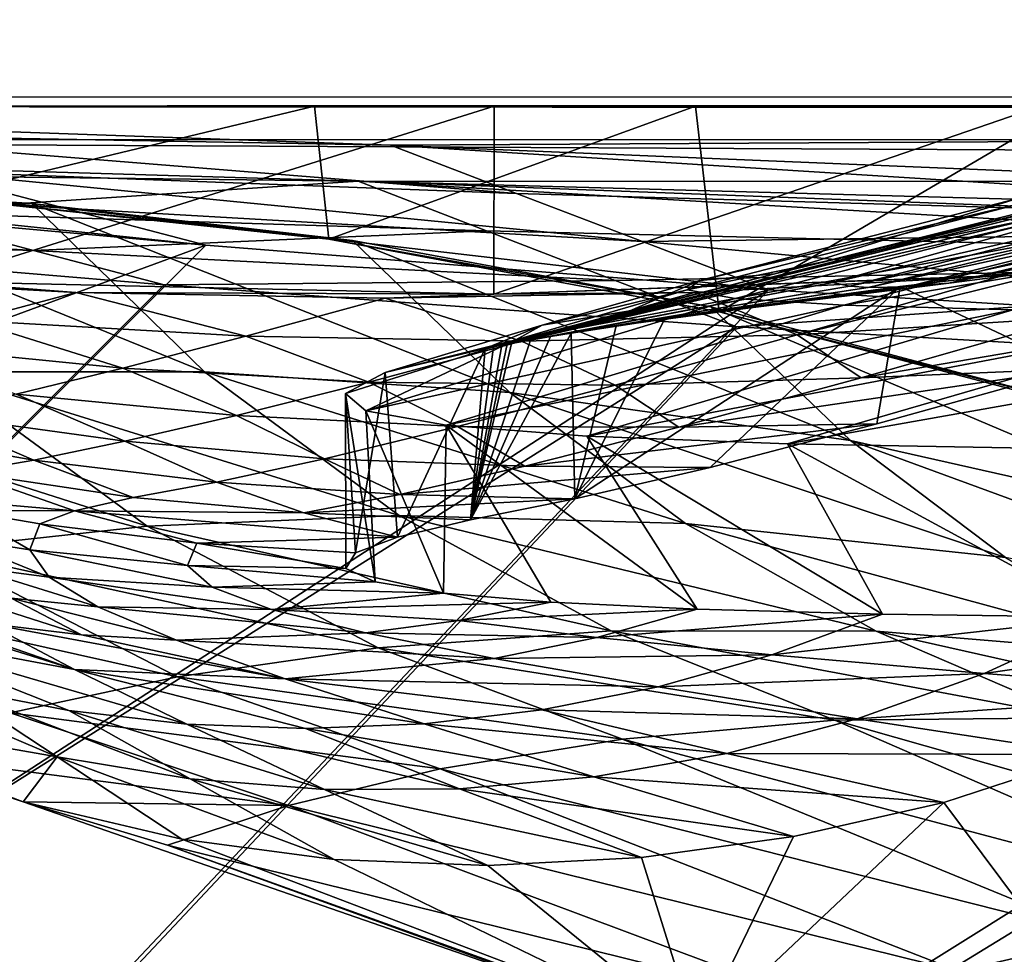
# Model space of a CAD drawing. Header units: metres. Extents: x -904 to 0, y -908 to 0.
# Tile 53 of 142: x -778 to -720, y -102 to -46. Entities that reach past the tile are written whole.
import ezdxf

# ---------------------------------------------------------------- set-up
doc = ezdxf.new("R2010")
doc.units = ezdxf.units.M

msp = doc.modelspace()

# ---------------------------------------------------------------- linework, layer by layer
at = {"layer": 'None'}
for points in [[(-885.9776, -3.567204, 2063.059814), (-239.308899, -51.564125, 2063.059814), (-25.973949, -3.563107, 2063.059814)], [(-843.492188, -35.081711, 2063.059814), (-239.308899, -51.564125, 2063.059814), (-885.9776, -3.567204, 2063.059814)], [(-25.973949, -3.563107, 163.059692), (-239.308899, -51.564125, 163.059692), (-885.977478, -3.567204, 163.059692)], [(-239.308899, -51.564125, 163.059692), (-843.492188, -35.081711, 163.059692), (-885.977478, -3.567204, 163.059692)], [(-843.492188, -35.081711, 2063.059814), (-840.820007, -39.149845, 2063.059814), (-239.308899, -51.564125, 2063.059814)], [(-239.308899, -51.564125, 163.059692), (-840.820007, -39.149845, 163.059692), (-843.492188, -35.081711, 163.059692)], [(-840.820007, -39.149845, 2063.059814), (-839.977417, -43.566975, 2063.059814), (-239.308899, -51.564125, 2063.059814)], [(-839.977417, -43.566975, 163.059692), (-840.820007, -39.149845, 163.059692), (-239.308899, -51.564125, 163.059692)], [(-239.308899, -51.564125, 2063.059814), (-839.977417, -43.566975, 2063.059814), (-839.977356, -51.567074, 2063.059814)], [(-839.977356, -51.567074, 163.059692), (-839.977417, -43.566975, 163.059692), (-239.308899, -51.564125, 163.059692)], [(-839.977356, -51.567074, 163.059692), (-467.23175, -51.787033, 179.151764), (-488.43335, -51.452713, 181.242859)], [(-488.43335, -51.452713, 181.242859), (-509.100311, -51.598892, 184.762161), (-839.977356, -51.567074, 163.059692)], [(-509.100311, -51.598892, 184.762161), (-530.699768, -51.560055, 189.996307), (-839.977356, -51.567074, 163.059692)], [(-839.977356, -51.567074, 163.059692), (-530.699768, -51.560055, 189.996307), (-552.6875, -51.565384, 197.086807)], [(-239.308899, -51.564125, 163.059692), (-446.597717, -51.562679, 178.448685), (-839.977356, -51.567074, 163.059692)], [(-446.597717, -51.562679, 178.448685), (-467.23175, -51.787033, 179.151764), (-839.977356, -51.567074, 163.059692)], [(-839.977356, -51.567074, 2063.059814), (-467.355255, -51.565228, 2039.645508), (-239.308899, -51.564125, 2063.059814)], [(-519.952271, -51.565491, 2038.379517), (-467.355255, -51.565228, 2039.645508), (-839.977356, -51.567074, 2063.059814)], [(-552.6875, -51.565384, 197.086807), (-575.021118, -51.566418, 206.251297), (-839.977356, -51.567074, 163.059692)], [(-572.431702, -51.56575, 2034.584595), (-519.952271, -51.565491, 2038.379517), (-839.977356, -51.567074, 2063.059814)], [(-839.977356, -51.567074, 2063.059814), (-750.220703, -51.566608, 2041.852539), (-572.431702, -51.56575, 2034.584595)], [(-575.021118, -51.566418, 206.251297), (-716.008057, -51.565823, 218.238647), (-839.977356, -51.567074, 163.059692)], [(-839.977356, -51.567074, 163.059692), (-716.008057, -51.565823, 218.238647), (-738.241882, -51.566166, 215.407654)], [(-738.241882, -51.566166, 215.407654), (-760.885681, -51.566753, 213.048294), (-839.977356, -51.567074, 163.059692)], [(-783.547546, -51.566772, 2047.543701), (-750.220703, -51.566608, 2041.852539), (-839.977356, -51.567074, 2063.059814)], [(-760.885681, -51.566753, 213.048294), (-783.818359, -51.567078, 211.231186), (-839.977356, -51.567074, 163.059692)], [(-783.447571, -56.971302, 212.002502), (-783.818359, -51.567078, 211.231186), (-760.885681, -51.566753, 213.048294)], [(-750.220703, -51.566608, 2041.852539), (-783.54895, -61.989502, 2045.689819), (-750.231506, -62.729321, 2039.835571)], [(-750.220703, -51.566608, 2041.852539), (-783.547546, -51.566772, 2047.543701), (-783.54895, -61.989502, 2045.689819)], [(-760.045044, -59.472603, 214.226395), (-783.447571, -56.971302, 212.002502), (-760.885681, -51.566753, 213.048294)], [(-760.045044, -59.472603, 214.226395), (-760.885681, -51.566753, 213.048294), (-738.241882, -51.566166, 215.407654)], [(-736.846436, -63.788383, 217.489609), (-760.045044, -59.472603, 214.226395), (-738.241882, -51.566166, 215.407654)], [(-717.745789, -51.566448, 2032.447632), (-750.231506, -62.729321, 2039.835571), (-717.750916, -61.57238, 2030.668091)], [(-717.745789, -51.566448, 2032.447632), (-750.220703, -51.566608, 2041.852539), (-750.231506, -62.729321, 2039.835571)], [(-750.220703, -51.566608, 2041.852539), (-624.672058, -51.56601, 2028.267822), (-572.431702, -51.56575, 2034.584595)], [(-750.220703, -51.566608, 2041.852539), (-717.745789, -51.566448, 2032.447632), (-624.672058, -51.56601, 2028.267822)], [(-736.846436, -63.788383, 217.489609), (-738.241882, -51.566166, 215.407654), (-716.008057, -51.565823, 218.238647)], [(-714.020752, -69.827782, 221.625229), (-736.846436, -63.788383, 217.489609), (-716.008057, -51.565823, 218.238647)], [(-783.447571, -56.971302, 212.002502), (-777.687378, -57.342358, 495.326935), (-806.830688, -56.349186, 210.803055)], [(-777.687378, -57.342358, 495.326935), (-794.383484, -56.421658, 527.164063), (-806.830688, -56.349186, 210.803055)], [(-783.368286, -67.352371, 528.251831), (-794.383484, -56.421658, 527.164063), (-767.424622, -67.361702, 496.708527)], [(-794.383484, -56.421658, 527.164063), (-777.687378, -57.342358, 495.326935), (-767.424622, -67.361702, 496.708527)], [(-760.045044, -59.472603, 214.226395), (-758.643005, -59.54063, 464.616974), (-783.447571, -56.971302, 212.002502)], [(-758.643005, -59.54063, 464.616974), (-777.687378, -57.342358, 495.326935), (-783.447571, -56.971302, 212.002502)], [(-767.424622, -67.361702, 496.708527), (-777.687378, -57.342358, 495.326935), (-749.283997, -68.575119, 466.229614)], [(-777.687378, -57.342358, 495.326935), (-758.643005, -59.54063, 464.616974), (-749.283997, -68.575119, 466.229614)], [(-749.749573, -65.775154, 1566.162964), (-750.26123, -65.87307, 1559.086914), (-716.017212, -57.290829, 1559.049561)], [(-716.017212, -57.290829, 1559.049561), (-750.26123, -65.87307, 1559.086914), (-733.529968, -61.5336, 1552.043091)], [(-715.307922, -57.250828, 1566.12439), (-749.44281, -65.717422, 1570.321777), (-749.749573, -65.775154, 1566.162964)], [(-715.307922, -57.250828, 1566.12439), (-749.749573, -65.775154, 1566.162964), (-716.017212, -57.290829, 1559.049561)], [(-713.383484, -57.078007, 1570.325073), (-749.44281, -65.717422, 1570.321777), (-715.307922, -57.250828, 1566.12439)], [(-749.172974, -65.667244, 1573.921265), (-749.44281, -65.717422, 1570.321777), (-713.383484, -57.078007, 1570.325073)], [(-749.172974, -65.667244, 1573.921265), (-713.383484, -57.078007, 1570.325073), (-713.148926, -57.310757, 1573.925415)], [(-730.110229, -62.049801, 1588.369873), (-749.172974, -65.667244, 1573.921265), (-713.148926, -57.310757, 1573.925415)], [(-737.988586, -61.920437, 1440.148315), (-738.74353, -62.487206, 1328.161255), (-718.188416, -57.174171, 1327.818604)], [(-738.74353, -62.487206, 1328.161255), (-713.637146, -57.312096, 1215.782227), (-718.188416, -57.174171, 1327.818604)], [(-738.74353, -62.487206, 1328.161255), (-735.883118, -62.995476, 1216.205444), (-713.637146, -57.312096, 1215.782227)], [(-733.529968, -61.5336, 1552.043091), (-737.988586, -61.920437, 1440.148315), (-719.10675, -57.050045, 1439.938721)], [(-737.988586, -61.920437, 1440.148315), (-718.188416, -57.174171, 1327.818604), (-719.10675, -57.050045, 1439.938721)], [(-735.883118, -62.995476, 1216.205444), (-705.482239, -57.404755, 1103.947998), (-713.637146, -57.312096, 1215.782227)], [(-733.529968, -61.5336, 1552.043091), (-719.10675, -57.050045, 1439.938721), (-716.268677, -57.229958, 1552.015625)], [(-716.017212, -57.290829, 1559.049561), (-733.529968, -61.5336, 1552.043091), (-716.268677, -57.229958, 1552.015625)], [(-730.110229, -62.049801, 1588.369873), (-713.148926, -57.310757, 1573.925415), (-712.268433, -57.964596, 1588.360107)], [(-705.482239, -57.404755, 1103.947998), (-735.883118, -62.995476, 1216.205444), (-729.42804, -63.396309, 1104.397461)], [(-693.73999, -57.422012, 992.433289), (-705.482239, -57.404755, 1103.947998), (-729.42804, -63.396309, 1104.397461)], [(-729.42804, -63.396309, 1104.397461), (-719.390991, -63.668213, 992.853638), (-693.73999, -57.422012, 992.433289)], [(-729.065857, -62.262619, 1602.811279), (-730.110229, -62.049801, 1588.369873), (-712.268433, -57.964596, 1588.360107)], [(-729.065857, -62.262619, 1602.811279), (-712.268433, -57.964596, 1588.360107), (-711.395569, -58.330517, 1602.79248)], [(-727.985962, -62.348038, 1617.249268), (-729.065857, -62.262619, 1602.811279), (-711.395569, -58.330517, 1602.79248)], [(-727.985962, -62.348038, 1617.249268), (-711.395569, -58.330517, 1602.79248), (-710.501953, -58.528484, 1617.220825)], [(-710.874573, -60.497696, 1790.08374), (-723.181213, -62.083748, 1674.954346), (-706.511169, -58.52396, 1674.889526)], [(-723.181213, -62.083748, 1674.954346), (-708.601868, -58.63615, 1646.064453), (-706.511169, -58.52396, 1674.889526)], [(-725.688171, -62.299686, 1646.111938), (-727.985962, -62.348038, 1617.249268), (-710.501953, -58.528484, 1617.220825)], [(-725.688171, -62.299686, 1646.111938), (-710.501953, -58.528484, 1617.220825), (-708.601868, -58.63615, 1646.064453)], [(-723.181213, -62.083748, 1674.954346), (-725.688171, -62.299686, 1646.111938), (-708.601868, -58.63615, 1646.064453)], [(-736.846436, -63.788383, 217.489609), (-737.332275, -63.484726, 435.237244), (-760.045044, -59.472603, 214.226395)], [(-737.332275, -63.484726, 435.237244), (-758.643005, -59.54063, 464.616974), (-760.045044, -59.472603, 214.226395)], [(-749.283997, -68.575119, 466.229614), (-758.643005, -59.54063, 464.616974), (-729.022949, -71.43811, 436.997742)], [(-758.643005, -59.54063, 464.616974), (-737.332275, -63.484726, 435.237244), (-729.022949, -71.43811, 436.997742)], [(-708.269531, -60.181992, 1904.802734), (-726.074707, -62.275997, 1790.150269), (-710.874573, -60.497696, 1790.08374)], [(-715.726746, -67.177788, 1859.772705), (-726.074707, -62.275997, 1790.150269), (-708.269531, -60.181992, 1904.802734)], [(-726.074707, -62.275997, 1790.150269), (-723.181213, -62.083748, 1674.954346), (-710.874573, -60.497696, 1790.08374)], [(-775.069092, -62.629826, 2034.453003), (-783.54895, -61.989502, 2045.689819), (-793.427063, -61.616245, 2034.453003)], [(-781.320801, -64.300728, 1952.658936), (-775.069092, -62.629826, 2034.453003), (-793.427063, -61.616245, 2034.453003)], [(-750.231506, -62.729321, 2039.835571), (-783.54895, -61.989502, 2045.689819), (-775.069092, -62.629826, 2034.453003)], [(-750.26123, -65.87307, 1559.086914), (-742.146484, -63.734962, 1552.054688), (-733.529968, -61.5336, 1552.043091)], [(-750.231506, -62.729321, 2039.835571), (-719.952454, -61.616341, 2034.453003), (-717.750916, -61.57238, 2030.668091)], [(-738.310364, -62.629875, 2034.453003), (-719.952454, -61.616341, 2034.453003), (-750.231506, -62.729321, 2039.835571)], [(-742.146484, -63.734962, 1552.054688), (-747.363647, -64.584084, 1440.244385), (-737.988586, -61.920437, 1440.148315)], [(-737.988586, -61.920437, 1440.148315), (-747.363647, -64.584084, 1440.244385), (-738.74353, -62.487206, 1328.161255)], [(-733.529968, -61.5336, 1552.043091), (-742.146484, -63.734962, 1552.054688), (-737.988586, -61.920437, 1440.148315)], [(-719.952454, -61.616341, 2034.453003), (-738.310364, -62.629875, 2034.453003), (-732.209717, -65.156288, 1953.042236)], [(-719.952454, -61.616341, 2034.453003), (-732.209717, -65.156288, 1953.042236), (-717.750916, -61.57238, 2030.668091)], [(-717.750916, -61.57238, 2030.668091), (-732.209717, -65.156288, 1953.042236), (-715.858276, -64.130547, 1953.164429)], [(-748.053101, -65.463814, 1588.357544), (-749.172974, -65.667244, 1573.921265), (-730.110229, -62.049801, 1588.369873)], [(-747.363647, -64.584084, 1440.244385), (-748.932495, -65.457954, 1328.322388), (-738.74353, -62.487206, 1328.161255)], [(-738.74353, -62.487206, 1328.161255), (-748.932495, -65.457954, 1328.322388), (-735.883118, -62.995476, 1216.205444)], [(-746.87262, -65.256905, 1602.799805), (-748.053101, -65.463814, 1588.357544), (-730.110229, -62.049801, 1588.369873)], [(-746.87262, -65.256905, 1602.799805), (-730.110229, -62.049801, 1588.369873), (-729.065857, -62.262619, 1602.811279)], [(-745.631897, -65.046669, 1617.242065), (-746.87262, -65.256905, 1602.799805), (-729.065857, -62.262619, 1602.811279)], [(-745.631897, -65.046669, 1617.242065), (-729.065857, -62.262619, 1602.811279), (-727.985962, -62.348038, 1617.249268)], [(-742.970398, -64.616463, 1646.118164), (-745.631897, -65.046669, 1617.242065), (-727.985962, -62.348038, 1617.249268)], [(-726.074707, -62.275997, 1790.150269), (-737.364929, -73.031464, 1699.935791), (-745.418762, -74.912407, 1619.653931)], [(-740.069275, -64.173462, 1674.97583), (-726.074707, -62.275997, 1790.150269), (-745.418762, -74.912407, 1619.653931)], [(-740.069275, -64.173462, 1674.97583), (-742.970398, -64.616463, 1646.118164), (-725.688171, -62.299686, 1646.111938)], [(-742.970398, -64.616463, 1646.118164), (-727.985962, -62.348038, 1617.249268), (-725.688171, -62.299686, 1646.111938)], [(-726.074707, -62.275997, 1790.150269), (-740.069275, -64.173462, 1674.97583), (-723.181213, -62.083748, 1674.954346)], [(-740.069275, -64.173462, 1674.97583), (-725.688171, -62.299686, 1646.111938), (-723.181213, -62.083748, 1674.954346)], [(-727.464966, -70.450699, 1779.991333), (-737.364929, -73.031464, 1699.935791), (-726.074707, -62.275997, 1790.150269)], [(-715.726746, -67.177788, 1859.772705), (-727.464966, -70.450699, 1779.991333), (-726.074707, -62.275997, 1790.150269)], [(-775.069092, -62.629826, 2034.453003), (-781.320801, -64.300728, 1952.658936), (-764.966614, -65.241295, 1952.789307)], [(-756.689697, -62.967751, 2034.453003), (-750.231506, -62.729321, 2039.835571), (-775.069092, -62.629826, 2034.453003)], [(-756.689697, -62.967751, 2034.453003), (-775.069092, -62.629826, 2034.453003), (-764.966614, -65.241295, 1952.789307)], [(-764.966614, -65.241295, 1952.789307), (-748.58783, -65.526627, 1952.917114), (-756.689697, -62.967751, 2034.453003)], [(-748.932495, -65.457954, 1328.322388), (-757.845337, -69.679581, 1216.602783), (-735.883118, -62.995476, 1216.205444)], [(-735.883118, -62.995476, 1216.205444), (-757.845337, -69.679581, 1216.602783), (-729.42804, -63.396309, 1104.397461)], [(-748.58783, -65.526627, 1952.917114), (-738.310364, -62.629875, 2034.453003), (-756.689697, -62.967751, 2034.453003)], [(-756.689697, -62.967751, 2034.453003), (-738.310364, -62.629875, 2034.453003), (-750.231506, -62.729321, 2039.835571)], [(-738.310364, -62.629875, 2034.453003), (-748.58783, -65.526627, 1952.917114), (-732.209717, -65.156288, 1953.042236)], [(-757.845337, -69.679581, 1216.602783), (-753.058228, -70.52713, 1104.824463), (-729.42804, -63.396309, 1104.397461)], [(-729.42804, -63.396309, 1104.397461), (-753.058228, -70.52713, 1104.824463), (-719.390991, -63.668213, 992.853638)], [(-753.058228, -70.52713, 1104.824463), (-744.700928, -71.179352, 993.256104), (-719.390991, -63.668213, 992.853638)], [(-750.26123, -65.87307, 1559.086914), (-750.754089, -65.969429, 1552.064819), (-742.146484, -63.734962, 1552.054688)], [(-750.754089, -65.969429, 1552.064819), (-747.363647, -64.584084, 1440.244385), (-742.146484, -63.734962, 1552.054688)], [(-719.390991, -63.668213, 992.853638), (-744.700928, -71.179352, 993.256104), (-705.781616, -63.809055, 881.688293)], [(-729.022949, -71.43811, 436.997742), (-737.332275, -63.484726, 435.237244), (-706.781189, -76.455765, 409.234253)], [(-737.332275, -63.484726, 435.237244), (-713.90332, -69.70594, 407.43335), (-706.781189, -76.455765, 409.234253)], [(-713.90332, -69.70594, 407.43335), (-737.332275, -63.484726, 435.237244), (-736.846436, -63.788383, 217.489609)], [(-714.020752, -69.827782, 221.625229), (-713.90332, -69.70594, 407.43335), (-736.846436, -63.788383, 217.489609)], [(-715.726746, -67.177788, 1859.772705), (-702.159363, -63.223042, 1939.232544), (-728.394775, -67.703293, 1871.577026)], [(-728.394775, -67.703293, 1871.577026), (-702.159363, -63.223042, 1939.232544), (-715.858276, -64.130547, 1953.164429)], [(-781.320801, -64.300728, 1952.658936), (-786.84906, -65.684097, 1870.760498), (-772.281738, -67.137718, 1870.970947)], [(-764.966614, -65.241295, 1952.789307), (-781.320801, -64.300728, 1952.658936), (-772.281738, -67.137718, 1870.970947)], [(-745.418762, -74.912407, 1619.653931), (-742.970398, -64.616463, 1646.118164), (-740.069275, -64.173462, 1674.97583)], [(-744.700928, -71.179352, 993.256104), (-732.781982, -71.636986, 882.011841), (-705.781616, -63.809055, 881.688293)], [(-705.781616, -63.809055, 881.688293), (-732.781982, -71.636986, 882.011841), (-688.617249, -63.810783, 771.015198)], [(-732.781982, -71.636986, 882.011841), (-717.313416, -71.901535, 771.204773), (-688.617249, -63.810783, 771.015198)], [(-732.209717, -65.156288, 1953.042236), (-728.394775, -67.703293, 1871.577026), (-715.858276, -64.130547, 1953.164429)], [(-750.754089, -65.969429, 1552.064819), (-756.692932, -67.399513, 1440.334717), (-747.363647, -64.584084, 1440.244385)], [(-756.692932, -67.399513, 1440.334717), (-748.932495, -65.457954, 1328.322388), (-747.363647, -64.584084, 1440.244385)], [(-745.631897, -65.046669, 1617.242065), (-742.970398, -64.616463, 1646.118164), (-745.418762, -74.912407, 1619.653931)], [(-772.281738, -67.137718, 1870.970947), (-757.6651, -67.959587, 1871.17749), (-764.966614, -65.241295, 1952.789307)], [(-757.6651, -67.959587, 1871.17749), (-748.58783, -65.526627, 1952.917114), (-764.966614, -65.241295, 1952.789307)], [(-756.692932, -67.399513, 1440.334717), (-759.057312, -68.636765, 1328.476807), (-748.932495, -65.457954, 1328.322388)], [(-759.057312, -68.636765, 1328.476807), (-757.845337, -69.679581, 1216.602783), (-748.932495, -65.457954, 1328.322388)], [(-748.58783, -65.526627, 1952.917114), (-757.6651, -67.959587, 1871.17749), (-743.026733, -68.1483, 1871.379639)], [(-746.87262, -65.256905, 1602.799805), (-745.631897, -65.046669, 1617.242065), (-751.620789, -76.145195, 1539.19519)], [(-751.620789, -76.145195, 1539.19519), (-745.631897, -65.046669, 1617.242065), (-745.418762, -74.912407, 1619.653931)], [(-748.053101, -65.463814, 1588.357544), (-746.87262, -65.256905, 1602.799805), (-751.620789, -76.145195, 1539.19519)], [(-751.620789, -76.145195, 1539.19519), (-749.172974, -65.667244, 1573.921265), (-748.053101, -65.463814, 1588.357544)], [(-732.209717, -65.156288, 1953.042236), (-748.58783, -65.526627, 1952.917114), (-743.026733, -68.1483, 1871.379639)], [(-743.026733, -68.1483, 1871.379639), (-728.394775, -67.703293, 1871.577026), (-732.209717, -65.156288, 1953.042236)], [(-772.281738, -67.137718, 1870.970947), (-786.84906, -65.684097, 1870.760498), (-778.624084, -68.671196, 1789.017456)], [(-756.692932, -67.399513, 1440.334717), (-750.754089, -65.969429, 1552.064819), (-755.966309, -77.179573, 1458.612061)], [(-755.966309, -77.179573, 1458.612061), (-750.754089, -65.969429, 1552.064819), (-751.620789, -76.145195, 1539.19519)], [(-749.44281, -65.717422, 1570.321777), (-749.172974, -65.667244, 1573.921265), (-751.620789, -76.145195, 1539.19519)], [(-749.749573, -65.775154, 1566.162964), (-749.44281, -65.717422, 1570.321777), (-751.620789, -76.145195, 1539.19519)], [(-751.620789, -76.145195, 1539.19519), (-750.26123, -65.87307, 1559.086914), (-749.749573, -65.775154, 1566.162964)], [(-750.754089, -65.969429, 1552.064819), (-750.26123, -65.87307, 1559.086914), (-751.620789, -76.145195, 1539.19519)], [(-778.624084, -68.671196, 1789.017456), (-765.530029, -69.940224, 1789.259644), (-772.281738, -67.137718, 1870.970947)], [(-765.530029, -69.940224, 1789.259644), (-757.6651, -67.959587, 1871.17749), (-772.281738, -67.137718, 1870.970947)], [(-727.464966, -70.450699, 1779.991333), (-715.726746, -67.177788, 1859.772705), (-739.238892, -70.645493, 1789.72876)], [(-739.238892, -70.645493, 1789.72876), (-715.726746, -67.177788, 1859.772705), (-728.394775, -67.703293, 1871.577026)], [(-783.368286, -67.352371, 528.251831), (-770.84729, -76.531425, 529.465881), (-797.069763, -68.160744, 560.698425)], [(-767.424622, -67.361702, 496.708527), (-755.866333, -75.886841, 498.220551), (-783.368286, -67.352371, 528.251831)], [(-755.866333, -75.886841, 498.220551), (-770.84729, -76.531425, 529.465881), (-783.368286, -67.352371, 528.251831)], [(-749.283997, -68.575119, 466.229614), (-738.835938, -76.369728, 467.962616), (-767.424622, -67.361702, 496.708527)], [(-738.835938, -76.369728, 467.962616), (-755.866333, -75.886841, 498.220551), (-767.424622, -67.361702, 496.708527)], [(-759.057312, -68.636765, 1328.476807), (-756.692932, -67.399513, 1440.334717), (-758.452759, -78.114159, 1377.948853)], [(-758.452759, -78.114159, 1377.948853), (-756.692932, -67.399513, 1440.334717), (-755.966309, -77.179573, 1458.612061)], [(-739.238892, -70.645493, 1789.72876), (-728.394775, -67.703293, 1871.577026), (-743.026733, -68.1483, 1871.379639)], [(-770.84729, -76.531425, 529.465881), (-783.737427, -77.940659, 561.552246), (-797.069763, -68.160744, 560.698425)], [(-757.6651, -67.959587, 1871.17749), (-765.530029, -69.940224, 1789.259644), (-752.391846, -70.598877, 1789.496826)], [(-743.026733, -68.1483, 1871.379639), (-757.6651, -67.959587, 1871.17749), (-752.391846, -70.598877, 1789.496826)], [(-752.391846, -70.598877, 1789.496826), (-739.238892, -70.645493, 1789.72876), (-743.026733, -68.1483, 1871.379639)], [(-783.983093, -69.856628, 1706.949097), (-772.171204, -71.480919, 1707.19043), (-778.624084, -68.671196, 1789.017456)], [(-772.171204, -71.480919, 1707.19043), (-765.530029, -69.940224, 1789.259644), (-778.624084, -68.671196, 1789.017456)], [(-759.029968, -79.038879, 1287.806885), (-759.057312, -68.636765, 1328.476807), (-758.452759, -78.114159, 1377.948853)], [(-759.029968, -79.038879, 1287.806885), (-757.286499, -79.837044, 1197.681152), (-759.057312, -68.636765, 1328.476807)], [(-757.286499, -79.837044, 1197.681152), (-757.845337, -69.679581, 1216.602783), (-759.057312, -68.636765, 1328.476807)], [(-729.022949, -71.43811, 436.997742), (-719.827087, -78.397995, 438.857391), (-749.283997, -68.575119, 466.229614)], [(-719.827087, -78.397995, 438.857391), (-738.835938, -76.369728, 467.962616), (-749.283997, -68.575119, 466.229614)], [(-788.348694, -70.709717, 1624.785278), (-777.57782, -72.595024, 1624.995483), (-783.983093, -69.856628, 1706.949097)], [(-783.983093, -69.856628, 1706.949097), (-777.57782, -72.595024, 1624.995483), (-772.171204, -71.480919, 1707.19043)], [(-765.530029, -69.940224, 1789.259644), (-772.171204, -71.480919, 1707.19043), (-760.293823, -72.515564, 1707.427246)], [(-752.391846, -70.598877, 1789.496826), (-765.530029, -69.940224, 1789.259644), (-760.293823, -72.515564, 1707.427246)], [(-757.286499, -79.837044, 1197.681152), (-753.221802, -80.508499, 1107.624023), (-757.845337, -69.679581, 1216.602783)], [(-753.221802, -80.508499, 1107.624023), (-753.058228, -70.52713, 1104.824463), (-757.845337, -69.679581, 1216.602783)], [(-777.57782, -72.595024, 1624.995483), (-788.348694, -70.709717, 1624.785278), (-781.742615, -73.324615, 1542.704956)], [(-760.293823, -72.515564, 1707.427246), (-748.381348, -72.957718, 1707.658936), (-752.391846, -70.598877, 1789.496826)], [(-753.221802, -80.508499, 1107.624023), (-746.837891, -81.053223, 1017.687134), (-753.058228, -70.52713, 1104.824463)], [(-746.837891, -81.053223, 1017.687134), (-738.137207, -81.471512, 927.924622), (-753.058228, -70.52713, 1104.824463)], [(-753.058228, -70.52713, 1104.824463), (-738.137207, -81.471512, 927.924622), (-744.700928, -71.179352, 993.256104)], [(-748.381348, -72.957718, 1707.658936), (-739.238892, -70.645493, 1789.72876), (-752.391846, -70.598877, 1789.496826)], [(-748.381348, -72.957718, 1707.658936), (-737.364929, -73.031464, 1699.935791), (-727.464966, -70.450699, 1779.991333)], [(-748.381348, -72.957718, 1707.658936), (-727.464966, -70.450699, 1779.991333), (-739.238892, -70.645493, 1789.72876)], [(-738.137207, -81.471512, 927.924622), (-727.12323, -81.763947, 838.390686), (-744.700928, -71.179352, 993.256104)], [(-744.700928, -71.179352, 993.256104), (-727.12323, -81.763947, 838.390686), (-732.781982, -71.636986, 882.011841)], [(-777.57782, -72.595024, 1624.995483), (-766.722534, -73.907089, 1625.202515), (-772.171204, -71.480919, 1707.19043)], [(-772.171204, -71.480919, 1707.19043), (-766.722534, -73.907089, 1625.202515), (-760.293823, -72.515564, 1707.427246)], [(-727.12323, -81.763947, 838.390686), (-713.80072, -81.931427, 749.140686), (-732.781982, -71.636986, 882.011841)], [(-732.781982, -71.636986, 882.011841), (-713.80072, -81.931427, 749.140686), (-717.313416, -71.901535, 771.204773)], [(-706.781189, -76.455765, 409.234253), (-698.969971, -82.44548, 411.105713), (-729.022949, -71.43811, 436.997742)], [(-698.969971, -82.44548, 411.105713), (-719.827087, -78.397995, 438.857391), (-729.022949, -71.43811, 436.997742)], [(-766.722534, -73.907089, 1625.202515), (-755.814087, -74.641838, 1625.405884), (-760.293823, -72.515564, 1707.427246)], [(-760.293823, -72.515564, 1707.427246), (-755.814087, -74.641838, 1625.405884), (-748.381348, -72.957718, 1707.658936)], [(-777.57782, -72.595024, 1624.995483), (-781.742615, -73.324615, 1542.704956), (-771.670654, -74.816589, 1542.858398)], [(-771.670654, -74.816589, 1542.858398), (-766.722534, -73.907089, 1625.202515), (-777.57782, -72.595024, 1624.995483)], [(-755.814087, -74.641838, 1625.405884), (-737.364929, -73.031464, 1699.935791), (-748.381348, -72.957718, 1707.658936)], [(-745.418762, -74.912407, 1619.653931), (-737.364929, -73.031464, 1699.935791), (-755.814087, -74.641838, 1625.405884)], [(-781.742615, -73.324615, 1542.704956), (-786.436157, -74.65007, 1377.948853), (-775.150879, -75.608948, 1460.43103)], [(-781.742615, -73.324615, 1542.704956), (-775.150879, -75.608948, 1460.43103), (-771.670654, -74.816589, 1542.858398)], [(-761.530884, -75.739838, 1543.009399), (-766.722534, -73.907089, 1625.202515), (-771.670654, -74.816589, 1542.858398)], [(-761.530884, -75.739838, 1543.009399), (-755.814087, -74.641838, 1625.405884), (-766.722534, -73.907089, 1625.202515)], [(-786.436157, -74.65007, 1377.948853), (-781.845581, -75.589233, 1377.948853), (-775.150879, -75.608948, 1460.43103)], [(-775.150879, -75.608948, 1460.43103), (-761.530884, -75.739838, 1543.009399), (-771.670654, -74.816589, 1542.858398)], [(-761.530884, -75.739838, 1543.009399), (-745.418762, -74.912407, 1619.653931), (-755.814087, -74.641838, 1625.405884)], [(-761.530884, -75.739838, 1543.009399), (-751.620789, -76.145195, 1539.19519), (-745.418762, -74.912407, 1619.653931)], [(-781.845581, -75.589233, 1377.948853), (-782.467468, -77.206963, 1287.96875), (-777.814575, -77.941223, 1287.937012)], [(-777.221619, -76.385239, 1377.948853), (-781.845581, -75.589233, 1377.948853), (-777.814575, -77.941223, 1287.937012)], [(-775.150879, -75.608948, 1460.43103), (-781.845581, -75.589233, 1377.948853), (-777.221619, -76.385239, 1377.948853)], [(-777.221619, -76.385239, 1377.948853), (-767.885132, -77.542984, 1377.948853), (-775.150879, -75.608948, 1460.43103)], [(-767.885132, -77.542984, 1377.948853), (-755.966309, -77.179573, 1458.612061), (-775.150879, -75.608948, 1460.43103)], [(-775.150879, -75.608948, 1460.43103), (-755.966309, -77.179573, 1458.612061), (-761.530884, -75.739838, 1543.009399)], [(-755.866333, -75.886841, 498.220551), (-743.259094, -82.741211, 499.830872), (-770.84729, -76.531425, 529.465881)], [(-755.966309, -77.179573, 1458.612061), (-751.620789, -76.145195, 1539.19519), (-761.530884, -75.739838, 1543.009399)], [(-738.835938, -76.369728, 467.962616), (-727.499084, -82.777344, 469.782806), (-755.866333, -75.886841, 498.220551)], [(-727.499084, -82.777344, 469.782806), (-743.259094, -82.741211, 499.830872), (-755.866333, -75.886841, 498.220551)], [(-770.84729, -76.531425, 529.465881), (-757.114929, -83.752312, 530.77771), (-783.737427, -77.940659, 561.552246)], [(-777.221619, -76.385239, 1377.948853), (-777.814575, -77.941223, 1287.937012), (-768.440796, -78.859192, 1287.872437)], [(-767.885132, -77.542984, 1377.948853), (-777.221619, -76.385239, 1377.948853), (-768.440796, -78.859192, 1287.872437)], [(-743.259094, -82.741211, 499.830872), (-757.114929, -83.752312, 530.77771), (-770.84729, -76.531425, 529.465881)], [(-719.827087, -78.397995, 438.857391), (-709.900879, -84.246231, 440.784576), (-738.835938, -76.369728, 467.962616)], [(-709.900879, -84.246231, 440.784576), (-727.499084, -82.777344, 469.782806), (-738.835938, -76.369728, 467.962616)], [(-777.814575, -77.941223, 1287.937012), (-782.467468, -77.206963, 1287.96875), (-776.671631, -79.560463, 1197.928345)], [(-782.467468, -77.206963, 1287.96875), (-781.502014, -78.918526, 1197.990112), (-776.671631, -79.560463, 1197.928345)], [(-767.885132, -77.542984, 1377.948853), (-758.452759, -78.114159, 1377.948853), (-755.966309, -77.179573, 1458.612061)], [(-768.440796, -78.859192, 1287.872437), (-759.029968, -79.038879, 1287.806885), (-767.885132, -77.542984, 1377.948853)], [(-759.029968, -79.038879, 1287.806885), (-758.452759, -78.114159, 1377.948853), (-767.885132, -77.542984, 1377.948853)], [(-769.027832, -85.47599, 562.489075), (-794.509888, -79.80249, 594.342224), (-783.737427, -77.940659, 561.552246)], [(-757.114929, -83.752312, 530.77771), (-769.027832, -85.47599, 562.489075), (-783.737427, -77.940659, 561.552246)], [(-768.440796, -78.859192, 1287.872437), (-777.814575, -77.941223, 1287.937012), (-766.965576, -80.156631, 1197.804443)], [(-777.814575, -77.941223, 1287.937012), (-776.671631, -79.560463, 1197.928345), (-766.965576, -80.156631, 1197.804443)], [(-776.671631, -79.560463, 1197.928345), (-781.502014, -78.918526, 1197.990112), (-773.772217, -81.321571, 1107.962402)], [(-781.502014, -78.918526, 1197.990112), (-778.929871, -80.814392, 1108.048706), (-773.772217, -81.321571, 1107.962402)], [(-766.965576, -80.156631, 1197.804443), (-757.286499, -79.837044, 1197.681152), (-768.440796, -78.859192, 1287.872437)], [(-757.286499, -79.837044, 1197.681152), (-759.029968, -79.038879, 1287.806885), (-768.440796, -78.859192, 1287.872437)], [(-766.965576, -80.156631, 1197.804443), (-776.671631, -79.560463, 1197.928345), (-763.442993, -81.481064, 1107.791138)], [(-776.671631, -79.560463, 1197.928345), (-773.772217, -81.321571, 1107.962402), (-763.442993, -81.481064, 1107.791138)], [(-778.972656, -87.624039, 594.839844), (-794.509888, -79.80249, 594.342224), (-769.027832, -85.47599, 562.489075)], [(-775.158264, -85.042915, 928.531311), (-785.914063, -81.298767, 1018.385925), (-791.407471, -79.931, 1018.488159)], [(-791.407471, -79.931, 1018.488159), (-787.497681, -82.738579, 928.744751), (-775.158264, -85.042915, 928.531311)], [(-778.929871, -80.814392, 1108.048706), (-784.058472, -80.023438, 1108.13501), (-774.73584, -82.990196, 1018.180847)], [(-784.058472, -80.023438, 1108.13501), (-780.348694, -82.32, 1018.283325), (-774.73584, -82.990196, 1018.180847)], [(-753.221802, -80.508499, 1107.624023), (-757.286499, -79.837044, 1197.681152), (-766.965576, -80.156631, 1197.804443)], [(-763.442993, -81.481064, 1107.791138), (-753.221802, -80.508499, 1107.624023), (-766.965576, -80.156631, 1197.804443)], [(-746.837891, -81.053223, 1017.687134), (-753.221802, -80.508499, 1107.624023), (-763.442993, -81.481064, 1107.791138)], [(-780.348694, -82.32, 1018.283325), (-785.914063, -81.298767, 1018.385925), (-775.158264, -85.042915, 928.531311)], [(-773.772217, -81.321571, 1107.962402), (-778.929871, -80.814392, 1108.048706), (-769.100037, -83.307098, 1018.078918)], [(-778.929871, -80.814392, 1108.048706), (-774.73584, -82.990196, 1018.180847), (-769.100037, -83.307098, 1018.078918)], [(-763.442993, -81.481064, 1107.791138), (-773.772217, -81.321571, 1107.962402), (-757.860718, -82.87925, 1017.878784)], [(-773.772217, -81.321571, 1107.962402), (-769.100037, -83.307098, 1018.078918), (-757.860718, -82.87925, 1017.878784)], [(-752.310669, -82.138924, 1017.781677), (-746.837891, -81.053223, 1017.687134), (-763.442993, -81.481064, 1107.791138)], [(-738.137207, -81.471512, 927.924622), (-746.837891, -81.053223, 1017.687134), (-752.310669, -82.138924, 1017.781677)], [(-795.874756, -81.850922, 839.290039), (-793.103333, -87.290359, 660.488098), (-776.184692, -90.233307, 749.590332)], [(-782.424622, -86.135178, 839.102722), (-795.874756, -81.850922, 839.290039), (-776.184692, -90.233307, 749.590332)], [(-752.310669, -82.138924, 1017.781677), (-763.442993, -81.481064, 1107.791138), (-757.860718, -82.87925, 1017.878784)], [(-744.110718, -83.147202, 928.018677), (-738.137207, -81.471512, 927.924622), (-752.310669, -82.138924, 1017.781677)], [(-727.12323, -81.763947, 838.390686), (-738.137207, -81.471512, 927.924622), (-744.110718, -83.147202, 928.018677)], [(-733.705322, -84.185219, 838.470093), (-727.12323, -81.763947, 838.390686), (-744.110718, -83.147202, 928.018677)], [(-713.80072, -81.931427, 749.140686), (-727.12323, -81.763947, 838.390686), (-733.705322, -84.185219, 838.470093)], [(-721.090027, -85.278526, 749.189514), (-713.80072, -81.931427, 749.140686), (-733.705322, -84.185219, 838.470093)], [(-721.090027, -85.278526, 749.189514), (-698.250366, -81.97522, 660.627258), (-713.80072, -81.931427, 749.140686)], [(-774.73584, -82.990196, 1018.180847), (-780.348694, -82.32, 1018.283325), (-762.638672, -85.599396, 928.320251)], [(-762.638672, -85.599396, 928.320251), (-780.348694, -82.32, 1018.283325), (-775.158264, -85.042915, 928.531311)], [(-744.110718, -83.147202, 928.018677), (-752.310669, -82.138924, 1017.781677), (-757.860718, -82.87925, 1017.878784)], [(-706.311096, -86.44014, 660.510315), (-698.250366, -81.97522, 660.627258), (-721.090027, -85.278526, 749.189514)], [(-787.497681, -82.738579, 928.744751), (-782.424622, -86.135178, 839.102722), (-775.490784, -87.485764, 839.008362)], [(-787.497681, -82.738579, 928.744751), (-768.475159, -88.29673, 838.914368), (-775.158264, -85.042915, 928.531311)], [(-775.490784, -87.485764, 839.008362), (-768.475159, -88.29673, 838.914368), (-787.497681, -82.738579, 928.744751)], [(-769.100037, -83.307098, 1018.078918), (-774.73584, -82.990196, 1018.180847), (-762.638672, -85.599396, 928.320251)], [(-757.860718, -82.87925, 1017.878784), (-769.100037, -83.307098, 1018.078918), (-750.20636, -84.398254, 928.116333)], [(-744.110718, -83.147202, 928.018677), (-757.860718, -82.87925, 1017.878784), (-750.20636, -84.398254, 928.116333)], [(-757.114929, -83.752312, 530.77771), (-743.259094, -82.741211, 499.830872), (-729.957214, -88.069244, 501.499634)], [(-729.957214, -88.069244, 501.499634), (-743.259094, -82.741211, 499.830872), (-715.564514, -87.919098, 471.651886)], [(-743.259094, -82.741211, 499.830872), (-727.499084, -82.777344, 469.782806), (-715.564514, -87.919098, 471.651886)], [(-715.564514, -87.919098, 471.651886), (-727.499084, -82.777344, 469.782806), (-699.474854, -89.081345, 442.74588)], [(-727.499084, -82.777344, 469.782806), (-709.900879, -84.246231, 440.784576), (-699.474854, -89.081345, 442.74588)], [(-769.100037, -83.307098, 1018.078918), (-762.638672, -85.599396, 928.320251), (-750.20636, -84.398254, 928.116333)], [(-733.705322, -84.185219, 838.470093), (-744.110718, -83.147202, 928.018677), (-750.20636, -84.398254, 928.116333)], [(-769.027832, -85.47599, 562.489075), (-757.114929, -83.752312, 530.77771), (-742.590393, -89.182762, 532.150024)], [(-742.590393, -89.182762, 532.150024), (-757.114929, -83.752312, 530.77771), (-729.957214, -88.069244, 501.499634)], [(-740.468445, -86.085373, 838.553467), (-733.705322, -84.185219, 838.470093), (-750.20636, -84.398254, 928.116333)], [(-721.090027, -85.278526, 749.189514), (-733.705322, -84.185219, 838.470093), (-740.468445, -86.085373, 838.553467)], [(-750.20636, -84.398254, 928.116333), (-762.638672, -85.599396, 928.320251), (-740.468445, -86.085373, 838.553467)], [(-775.158264, -85.042915, 928.531311), (-768.475159, -88.29673, 838.914368), (-761.421204, -88.562332, 838.821289)], [(-762.638672, -85.599396, 928.320251), (-775.158264, -85.042915, 928.531311), (-754.372375, -88.280968, 838.729675)], [(-775.158264, -85.042915, 928.531311), (-761.421204, -88.562332, 838.821289), (-754.372375, -88.280968, 838.729675)], [(-728.636475, -87.988174, 749.241272), (-721.090027, -85.278526, 749.189514), (-740.468445, -86.085373, 838.553467)], [(-728.636475, -87.988174, 749.241272), (-706.311096, -86.44014, 660.510315), (-721.090027, -85.278526, 749.189514)], [(-753.426331, -90.956947, 563.47876), (-778.972656, -87.624039, 594.839844), (-769.027832, -85.47599, 562.489075)], [(-753.426331, -90.956947, 563.47876), (-769.027832, -85.47599, 562.489075), (-742.590393, -89.182762, 532.150024)], [(-762.638672, -85.599396, 928.320251), (-747.372742, -87.453346, 838.640198), (-740.468445, -86.085373, 838.553467)], [(-754.372375, -88.280968, 838.729675), (-747.372742, -87.453346, 838.640198), (-762.638672, -85.599396, 928.320251)], [(-782.424622, -86.135178, 839.102722), (-768.27771, -91.545532, 749.529785), (-775.490784, -87.485764, 839.008362)], [(-776.184692, -90.233307, 749.590332), (-768.27771, -91.545532, 749.529785), (-782.424622, -86.135178, 839.102722)], [(-740.468445, -86.085373, 838.553467), (-747.372742, -87.453346, 838.640198), (-728.636475, -87.988174, 749.241272)], [(-714.74823, -90.108238, 660.414246), (-706.311096, -86.44014, 660.510315), (-728.636475, -87.988174, 749.241272)], [(-778.207214, -92.91716, 660.340759), (-793.103333, -87.290359, 660.488098), (-786.941162, -89.960182, 627.740967)], [(-793.103333, -87.290359, 660.488098), (-778.207214, -92.91716, 660.340759), (-776.184692, -90.233307, 749.590332)], [(-762.439697, -93.131081, 595.371582), (-786.941162, -89.960182, 627.740967), (-778.972656, -87.624039, 594.839844)], [(-762.439697, -93.131081, 595.371582), (-778.972656, -87.624039, 594.839844), (-753.426331, -90.956947, 563.47876)], [(-775.490784, -87.485764, 839.008362), (-768.27771, -91.545532, 749.529785), (-760.288086, -92.186218, 749.469543)], [(-775.490784, -87.485764, 839.008362), (-760.288086, -92.186218, 749.469543), (-768.475159, -88.29673, 838.914368)], [(-736.388, -90.044235, 749.295593), (-747.372742, -87.453346, 838.640198), (-754.372375, -88.280968, 838.729675)], [(-747.372742, -87.453346, 838.640198), (-736.388, -90.044235, 749.295593), (-728.636475, -87.988174, 749.241272)], [(-768.475159, -88.29673, 838.914368), (-752.272278, -92.149445, 749.410156), (-761.421204, -88.562332, 838.821289)], [(-760.288086, -92.186218, 749.469543), (-752.272278, -92.149445, 749.410156), (-768.475159, -88.29673, 838.914368)], [(-754.372375, -88.280968, 838.729675), (-761.421204, -88.562332, 838.821289), (-744.286621, -91.434601, 749.352051)], [(-744.286621, -91.434601, 749.352051), (-736.388, -90.044235, 749.295593), (-754.372375, -88.280968, 838.729675)], [(-729.957214, -88.069244, 501.499634), (-703.663269, -99.514404, 504.812805), (-742.590393, -89.182762, 532.150024)], [(-736.388, -90.044235, 749.295593), (-714.74823, -90.108238, 660.414246), (-728.636475, -87.988174, 749.241272)], [(-715.564514, -87.919098, 471.651886), (-691.964844, -98.856468, 475.370453), (-729.957214, -88.069244, 501.499634)], [(-691.964844, -98.856468, 475.370453), (-703.663269, -99.514404, 504.812805), (-729.957214, -88.069244, 501.499634)], [(-761.421204, -88.562332, 838.821289), (-752.272278, -92.149445, 749.410156), (-744.286621, -91.434601, 749.352051)], [(-742.590393, -89.182762, 532.150024), (-713.891357, -100.969963, 534.868774), (-753.426331, -90.956947, 563.47876)], [(-703.663269, -99.514404, 504.812805), (-713.891357, -100.969963, 534.868774), (-742.590393, -89.182762, 532.150024)], [(-762.439697, -93.131081, 595.371582), (-778.207275, -92.91729, 627.740967), (-786.941162, -89.960182, 627.740967)], [(-778.207275, -92.91729, 627.740967), (-778.207214, -92.91716, 660.340759), (-786.941162, -89.960182, 627.740967)], [(-744.286621, -91.434601, 749.352051), (-723.47522, -92.948906, 660.339844), (-736.388, -90.044235, 749.295593)], [(-723.47522, -92.948906, 660.339844), (-714.74823, -90.108238, 660.414246), (-736.388, -90.044235, 749.295593)], [(-714.74823, -90.108238, 660.414246), (-723.47522, -92.948906, 660.339844), (-699.596008, -124.971169, 659.501343)], [(-776.184692, -90.233307, 749.590332), (-778.207214, -92.91716, 660.340759), (-768.78064, -95.135414, 660.282654)], [(-768.78064, -95.135414, 660.282654), (-759.722168, -96.35424, 660.250793), (-776.184692, -90.233307, 749.590332)], [(-759.722168, -96.35424, 660.250793), (-768.27771, -91.545532, 749.529785), (-776.184692, -90.233307, 749.590332)], [(-722.614502, -102.98246, 565.43512), (-762.439697, -93.131081, 595.371582), (-753.426331, -90.956947, 563.47876)], [(-713.891357, -100.969963, 534.868774), (-722.614502, -102.98246, 565.43512), (-753.426331, -90.956947, 563.47876)], [(-768.27771, -91.545532, 749.529785), (-750.588196, -96.709656, 660.241577), (-760.288086, -92.186218, 749.469543)], [(-759.722168, -96.35424, 660.250793), (-750.588196, -96.709656, 660.241577), (-768.27771, -91.545532, 749.529785)], [(-752.272278, -92.149445, 749.410156), (-732.412476, -94.978195, 660.286804), (-744.286621, -91.434601, 749.352051)], [(-732.412476, -94.978195, 660.286804), (-723.47522, -92.948906, 660.339844), (-744.286621, -91.434601, 749.352051)], [(-760.288086, -92.186218, 749.469543), (-741.454834, -96.231598, 660.254028), (-752.272278, -92.149445, 749.410156)], [(-760.288086, -92.186218, 749.469543), (-750.588196, -96.709656, 660.241577), (-741.454834, -96.231598, 660.254028)], [(-741.454834, -96.231598, 660.254028), (-732.412476, -94.978195, 660.286804), (-752.272278, -92.149445, 749.410156)], [(-738.155334, -106.799614, 659.977173), (-778.207214, -92.91716, 660.340759), (-778.207275, -92.91729, 627.740967)], [(-769.620239, -95.49382, 627.740967), (-778.207275, -92.91729, 627.740967), (-762.439697, -93.131081, 595.371582)], [(-778.207275, -92.91729, 627.740967), (-769.620239, -95.49382, 627.740967), (-738.155334, -106.799614, 659.977173)], [(-768.78064, -95.135414, 660.282654), (-778.207214, -92.91716, 660.340759), (-738.155334, -106.799614, 659.977173)], [(-699.596008, -124.971169, 659.501343), (-723.47522, -92.948906, 660.339844), (-738.155334, -106.799614, 659.977173)], [(-723.47522, -92.948906, 660.339844), (-732.412476, -94.978195, 660.286804), (-738.155334, -106.799614, 659.977173)], [(-729.808167, -105.344353, 596.419983), (-769.620239, -95.49382, 627.740967), (-762.439697, -93.131081, 595.371582)], [(-729.808167, -105.344353, 596.419983), (-762.439697, -93.131081, 595.371582), (-722.614502, -102.98246, 565.43512)], [(-738.155334, -106.799614, 659.977173), (-759.722168, -96.35424, 660.250793), (-768.78064, -95.135414, 660.282654)], [(-738.155334, -106.799614, 659.977173), (-732.412476, -94.978195, 660.286804), (-741.454834, -96.231598, 660.254028)], [(-735.459351, -107.892639, 627.740967), (-769.620239, -95.49382, 627.740967), (-729.808167, -105.344353, 596.419983)], [(-769.620239, -95.49382, 627.740967), (-735.459351, -107.892639, 627.740967), (-738.155334, -106.799614, 659.977173)], [(-750.588196, -96.709656, 660.241577), (-759.722168, -96.35424, 660.250793), (-738.155334, -106.799614, 659.977173)], [(-741.454834, -96.231598, 660.254028), (-750.588196, -96.709656, 660.241577), (-738.155334, -106.799614, 659.977173)], [(-722.614502, -102.98246, 565.43512), (-713.891357, -100.969963, 534.868774), (-686.125, -114.869667, 537.516479)]]:
    msp.add_3dface(points, dxfattribs=at)
at = {"layer": 'None012311'}
for points in [[(-21.156561, -13.196362, 160.059708), (-245.037064, -51.013153, 160.059708), (-882.848145, -13.196362, 160.059708)], [(-245.037064, -51.013153, 160.059708), (-838.07196, -51.007679, 160.059708), (-882.848145, -13.196362, 160.059708)], [(-840.648193, -53.564903, 163.059708), (-243.739731, -53.519718, 163.059708), (-882.848145, -16.196362, 163.059708)], [(-882.848145, -16.196362, 163.059708), (-243.739731, -53.519718, 163.059708), (-21.156561, -16.196362, 163.059708)], [(-838.07196, -51.007679, 160.059708), (-756.383728, -53.87439, 151.006119), (-792.569336, -53.213612, 151.023407)], [(-838.07196, -51.007679, 160.059708), (-245.037064, -51.013153, 160.059708), (-756.383728, -53.87439, 151.006119)], [(-756.383728, -53.87439, 151.006119), (-245.037064, -51.013153, 160.059708), (-607.685181, -60.032143, 141.866348)], [(-784.162048, -55.419205, 141.987122), (-792.569336, -53.213612, 151.023407), (-748.891479, -56.740417, 141.95253)], [(-792.569336, -53.213612, 151.023407), (-756.383728, -53.87439, 151.006119), (-748.891479, -56.740417, 141.95253)], [(-840.648193, -53.564903, 163.059708), (-321.351135, -56.11396, 154.215454), (-243.739731, -53.519718, 163.059708)], [(-794.722656, -55.581898, 153.970291), (-758.300842, -56.021824, 154.161804), (-840.648193, -53.564903, 163.059708)], [(-758.300842, -56.021824, 154.161804), (-321.351135, -56.11396, 154.215454), (-840.648193, -53.564903, 163.059708)], [(-810.087219, -55.344406, 133.010544), (-819.415466, -53.89883, 142.026932), (-775.754761, -57.624794, 132.950836)], [(-819.415466, -53.89883, 142.026932), (-784.162048, -55.419205, 141.987122), (-775.754761, -57.624794, 132.950836)], [(-748.891479, -56.740417, 141.95253), (-756.383728, -53.87439, 151.006119), (-678.308105, -58.784901, 141.899002)], [(-678.308105, -58.784901, 141.899002), (-756.383728, -53.87439, 151.006119), (-607.685181, -60.032143, 141.866348)], [(-800.758911, -56.789982, 123.994171), (-810.087219, -55.344406, 133.010544), (-767.347473, -59.830387, 123.914551)], [(-810.087219, -55.344406, 133.010544), (-775.754761, -57.624794, 132.950836), (-767.347473, -59.830387, 123.914551)], [(-786.153015, -57.856766, 144.639053), (-758.300842, -56.021824, 154.161804), (-794.722656, -55.581898, 153.970291)], [(-775.754761, -57.624794, 132.950836), (-784.162048, -55.419205, 141.987122), (-741.399231, -59.606445, 132.898956)], [(-784.162048, -55.419205, 141.987122), (-748.891479, -56.740417, 141.95253), (-741.399231, -59.606445, 132.898956)], [(-786.153015, -57.856766, 144.639053), (-750.660828, -58.974827, 144.827957), (-758.300842, -56.021824, 154.161804)], [(-679.64978, -60.680202, 145.092072), (-608.613647, -61.710278, 145.23645), (-758.300842, -56.021824, 154.161804)], [(-608.613647, -61.710278, 145.23645), (-537.564453, -62.078083, 145.286179), (-758.300842, -56.021824, 154.161804)], [(-758.300842, -56.021824, 154.161804), (-537.564453, -62.078083, 145.286179), (-321.351135, -56.11396, 154.215454)], [(-750.660828, -58.974827, 144.827957), (-679.64978, -60.680202, 145.092072), (-758.300842, -56.021824, 154.161804)], [(-741.399231, -59.606445, 132.898956), (-748.891479, -56.740417, 141.95253), (-678.308105, -58.784901, 141.899002)], [(-800.758911, -56.789982, 123.994171), (-767.347473, -59.830387, 123.914551), (-833.39563, -84.107132, 123.278839)], [(-812.132507, -58.038654, 135.074081), (-777.587097, -60.129845, 135.303894), (-786.153015, -57.856766, 144.639053)], [(-786.153015, -57.856766, 144.639053), (-777.587097, -60.129845, 135.303894), (-750.660828, -58.974827, 144.827957)], [(-767.347473, -59.830387, 123.914551), (-775.754761, -57.624794, 132.950836), (-733.906982, -62.472473, 123.845367)], [(-775.754761, -57.624794, 132.950836), (-741.399231, -59.606445, 132.898956), (-733.906982, -62.472473, 123.845367)], [(-812.132507, -58.038654, 135.074081), (-803.848206, -59.333576, 126.928589), (-777.587097, -60.129845, 135.303894)], [(-777.587097, -60.129845, 135.303894), (-743.024048, -61.926983, 135.491211), (-750.660828, -58.974827, 144.827957)], [(-750.660828, -58.974827, 144.827957), (-743.024048, -61.926983, 135.491211), (-679.64978, -60.680202, 145.092072)], [(-741.399231, -59.606445, 132.898956), (-678.308105, -58.784901, 141.899002), (-666.961548, -66.560753, 123.738312)], [(-769.821655, -62.186054, 126.853897), (-803.848206, -59.333576, 126.928589), (-834.682922, -127.08474, 125.154465)], [(-803.848206, -59.333576, 126.928589), (-769.821655, -62.186054, 126.853897), (-777.587097, -60.129845, 135.303894)], [(-733.906982, -62.472473, 123.845367), (-741.399231, -59.606445, 132.898956), (-666.961548, -66.560753, 123.738312)], [(-833.39563, -84.107132, 123.278839), (-767.347473, -59.830387, 123.914551), (-836.753357, -129.263702, 122.096375)], [(-767.347473, -59.830387, 123.914551), (-733.906982, -62.472473, 123.845367), (-836.753357, -129.263702, 122.096375)], [(-777.587097, -60.129845, 135.303894), (-769.821655, -62.186054, 126.853897), (-743.024048, -61.926983, 135.491211)], [(-743.024048, -61.926983, 135.491211), (-735.781311, -64.685555, 126.788445), (-679.64978, -60.680202, 145.092072)], [(-679.64978, -60.680202, 145.092072), (-735.781311, -64.685555, 126.788445), (-667.053589, -68.612343, 126.685616)], [(-769.821655, -62.186054, 126.853897), (-735.781311, -64.685555, 126.788445), (-743.024048, -61.926983, 135.491211)], [(-836.753357, -129.263702, 122.096375), (-733.906982, -62.472473, 123.845367), (-839.567505, -174.543259, 120.91069)], [(-733.906982, -62.472473, 123.845367), (-666.961548, -66.560753, 123.738312), (-839.567505, -174.543259, 120.91069)], [(-769.821655, -62.186054, 126.853897), (-834.682922, -127.08474, 125.154465), (-735.781311, -64.685555, 126.788445)], [(-834.682922, -127.08474, 125.154465), (-837.372864, -172.817093, 123.956917), (-735.781311, -64.685555, 126.788445)], [(-735.781311, -64.685555, 126.788445), (-837.372864, -172.817093, 123.956917), (-667.053589, -68.612343, 126.685616)], [(-839.567505, -174.543259, 120.91069), (-666.961548, -66.560753, 123.738312), (-841.835022, -219.950729, 119.721657)], [(-666.961548, -66.560753, 123.738312), (-599.944275, -69.05455, 123.673012), (-841.835022, -219.950729, 119.721657)], [(-841.835022, -219.950729, 119.721657), (-599.944275, -69.05455, 123.673012), (-843.550476, -265.429565, 118.530746)], [(-599.944275, -69.05455, 123.673012), (-532.85614, -69.952972, 123.649483), (-843.550476, -265.429565, 118.530746)], [(-837.372864, -172.817093, 123.956917), (-839.58783, -220.120651, 122.718231), (-667.053589, -68.612343, 126.685616)], [(-667.053589, -68.612343, 126.685616), (-839.58783, -220.120651, 122.718231), (-600.732117, -70.937904, 126.624718)], [(-532.85614, -69.952972, 123.649483), (-845.314697, -356.196716, 116.153923), (-844.710205, -310.88327, 117.3405)], [(-845.314697, -356.196716, 116.153923), (-532.85614, -69.952972, 123.649483), (-452.00235, -701.143799, 107.12117)], [(-843.550476, -265.429565, 118.530746), (-532.85614, -69.952972, 123.649483), (-844.710205, -310.88327, 117.3405)], [(-839.58783, -220.120651, 122.718231), (-841.193481, -266.056061, 121.515373), (-600.732117, -70.937904, 126.624718)], [(-600.732117, -70.937904, 126.624718), (-841.193481, -266.056061, 121.515373), (-533.266968, -71.798462, 126.602188)], [(-533.266968, -71.798462, 126.602188), (-842.252441, -311.199249, 120.333252), (-842.800293, -356.543121, 119.145882)], [(-533.266968, -71.798462, 126.602188), (-842.800293, -356.543121, 119.145882), (-452.00235, -703.006531, 110.073418)], [(-841.193481, -266.056061, 121.515373), (-842.252441, -311.199249, 120.333252), (-533.266968, -71.798462, 126.602188)]]:
    msp.add_3dface(points, dxfattribs=at)

doc.saveas('drawing.dxf')
